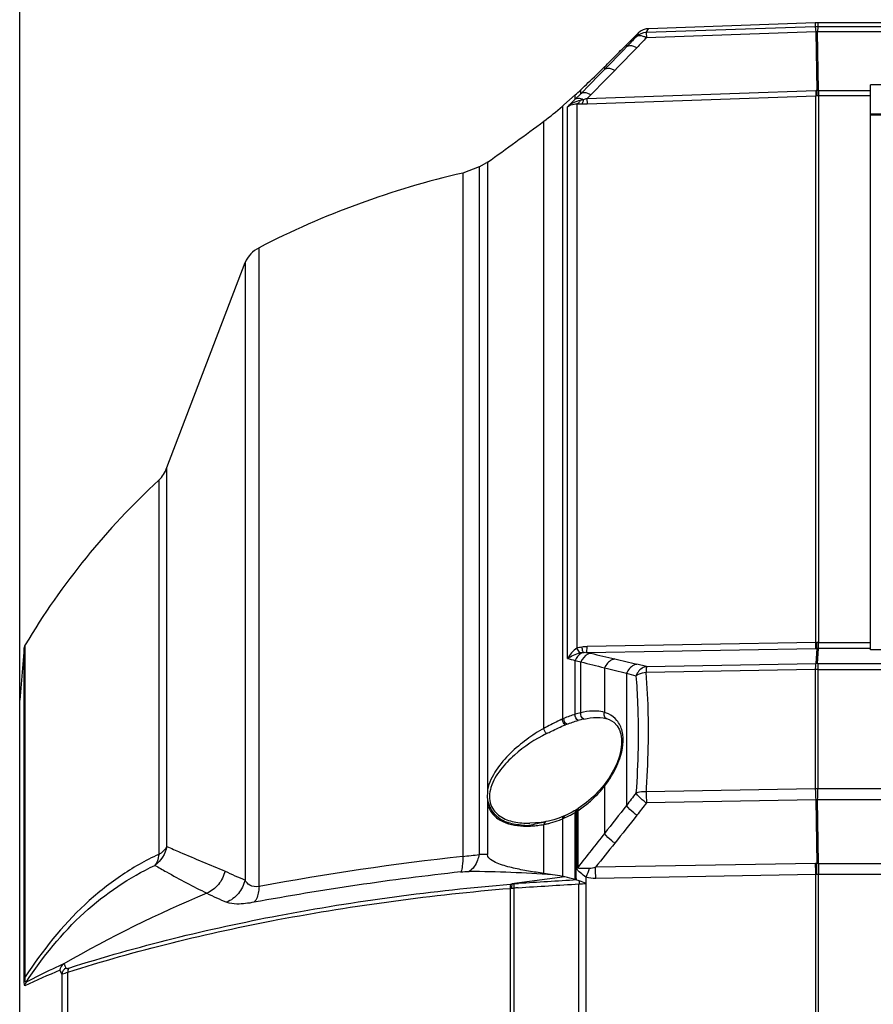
# Model space of a CAD drawing. Header units: millimetres. Extents: x 0 to 420, y 0 to 297.
# Tile 66 of 100: x 190 to 202, y 206 to 219. Entities that reach past the tile are written whole.
import ezdxf

# ---------------------------------------------------------------- set-up
doc = ezdxf.new("R2010")
doc.units = ezdxf.units.MM
doc.header["$LTSCALE"] = 23.1
doc.layers.get('0').update_dxf_attribs({"linetype": 'CONTINUOUS'})
doc.layers.add('DIM_PILOTEES', color=7, linetype='CONTINUOUS')
doc.styles.get("Standard").update_dxf_attribs({"font": 'txt', "width": 0.7})
doc.dimstyles.new('DIMSTYLE_5', dxfattribs={"dimtxt": 2.5, "dimasz": 3.5, "dimexe": 2, "dimexo": 0, "dimtad": 1, "dimlfac": 5, "dimdsep": 46, "dimtxsty": 'Standard', "dimblk": '_FILLED', "dimblk1": '_FILLED', "dimblk2": '_FILLED', "dimcen": 0, "dimazin": 2, "dimtp": 0.5, "dimtm": 0.5, "dimtfac": 1, "dimtofl": 0, "dimtmove": 0, "dimatfit": 3, "dimldrblk": '_FILLED', "dimfxl": 0, "dimtolj": 1, "dimarcsym": 0})
doc.dimstyles.new('DIMSTYLE_6', dxfattribs={"dimtxt": 2.5, "dimasz": 3.5, "dimexe": 2, "dimexo": 0, "dimtad": 1, "dimdec": 1, "dimlfac": 5, "dimdsep": 46, "dimtxsty": 'Standard', "dimblk": '_FILLED', "dimblk1": '_FILLED', "dimblk2": '_FILLED', "dimcen": 0, "dimazin": 2, "dimtp": 0.5, "dimtm": 0.5, "dimtfac": 1, "dimtdec": 1, "dimtofl": 0, "dimtmove": 0, "dimatfit": 3, "dimldrblk": '_FILLED', "dimfxl": 0, "dimtolj": 1, "dimarcsym": 0})

# ---------------------------------------------------------------- blocks, each defined once
blk = doc.blocks.new('_FILLED')
at = {"color": 0, "linetype": 'ByBlock'}
blk.add_solid([(0, 0), (-1, 0.1429), (-1, -0.1429)], dxfattribs=at)
blk = doc.blocks.new('*D6')
at = {"layer": 'DIM_PILOTEES', "color": 2, "linetype": 'Continuous'}
for p, q in [((190.452, 210.298), (190.452, 242.392)), ((243.711, 216.801), (243.711, 242.392)), ((190.452, 240.392), (217.082, 240.392)), ((243.711, 240.392), (217.082, 240.392))]:
    blk.add_line(p, q, dxfattribs=at)
at = {"layer": 'DIM_PILOTEES', "color": 2, "linetype": 'Continuous', "xscale": 3.5, "yscale": 3.5, "zscale": 3.5, "rotation": 180}
blk.add_blockref('_FILLED', (190.452, 240.392), dxfattribs=at)
at = {"layer": 'DIM_PILOTEES', "color": 2, "linetype": 'Continuous', "xscale": 3.5, "yscale": 3.5, "zscale": 3.5}
blk.add_blockref('_FILLED', (243.711, 240.392), dxfattribs=at)
at = {"layer": 'DIM_PILOTEES', "color": 2, "linetype": 'Continuous', "insert": (217.082, 243.517), "char_height": 2.5, "width": 13.66071, "attachment_point": 2, "line_spacing_factor": 0.9}
blk.add_mtext('{\\ftxt;\\W0.0001;\\H0.0001;\\~}{\\ftxt;\\W3.6428571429;\\H2.5; }{\\ftxt;\\W0.0001;\\H0.0001;\\~}', dxfattribs=at)
blk = doc.blocks.new('*D7')
at = {"layer": 'DIM_PILOTEES', "color": 2, "linetype": 'Continuous'}
for p, q in [((190.452, 210.298), (190.452, 237.392)), ((230.501, 217.363), (230.501, 237.392)), ((190.452, 235.392), (210.477, 235.392)), ((230.501, 235.392), (210.477, 235.392))]:
    blk.add_line(p, q, dxfattribs=at)
at = {"layer": 'DIM_PILOTEES', "color": 2, "linetype": 'Continuous', "xscale": 3.5, "yscale": 3.5, "zscale": 3.5, "rotation": 180}
blk.add_blockref('_FILLED', (190.452, 235.392), dxfattribs=at)
at = {"layer": 'DIM_PILOTEES', "color": 2, "linetype": 'Continuous', "xscale": 3.5, "yscale": 3.5, "zscale": 3.5}
blk.add_blockref('_FILLED', (230.501, 235.392), dxfattribs=at)
at = {"layer": 'DIM_PILOTEES', "color": 2, "linetype": 'Continuous', "insert": (210.477, 238.517), "char_height": 2.5, "width": 13.92857, "attachment_point": 2, "line_spacing_factor": 0.9}
blk.add_mtext('{\\ftxt;\\W0.0001;\\H0.0001;\\~}{\\ftxt;\\W3.7142857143;\\H2.5; }{\\ftxt;\\W0.0001;\\H0.0001;\\~}', dxfattribs=at)

msp = doc.modelspace()

# ---------------------------------------------------------------- linework, layer by layer
at = {"color": 7, "linetype": 'Continuous'}
for p, q in [((198.6612, 219.044), (198.6904, 219.0955)), ((200.8765, 219.1214), (198.6615, 219.044)), ((198.6615, 219.044), (198.6903, 219.0955)), ((200.8755, 219.1718), (198.6903, 219.0955)), ((200.8755, 219.1718), (200.8765, 219.1214)), ((200.8765, 219.1214), (200.8835, 219.0546)), ((200.9112, 219.122), (200.9065, 219.055)), ((200.9104, 219.1724), (200.9108, 219.1374)), ((209.9015, 219.1724), (200.9104, 219.1724)), ((200.9108, 219.1374), (200.9112, 219.122)), ((209.9015, 219.122), (200.9112, 219.122)), ((198.4027, 218.8839), (198.5558, 219.037)), ((198.5558, 219.037), (198.527, 218.9867)), ((198.6615, 219.044), (198.6638, 218.9771)), ((200.8835, 219.0546), (198.6638, 218.9771)), ((200.8835, 219.0546), (200.897, 218.2839)), ((200.92, 218.2841), (200.9065, 219.055)), ((209.9015, 219.055), (200.9065, 219.055)), ((198.2618, 218.7432), (198.3331, 218.8152)), ((198.3328, 218.8149), (198.3582, 218.8406)), ((198.3582, 218.8406), (198.4027, 218.8839)), ((198.4027, 218.8839), (198.4027, 218.8564)), ((198.1159, 218.5965), (198.1159, 218.5612)), ((201.6015, 210.9568), (201.6015, 218.3581)), ((209.9015, 218.3581), (201.6015, 218.3581)), ((197.7297, 218.1704), (197.6282, 218.0729)), ((197.656, 218.1618), (197.7297, 218.227)), ((197.8036, 218.2437), (197.7296, 218.1702)), ((197.7296, 218.1702), (197.7297, 218.227)), ((197.8035, 218.2888), (197.8036, 218.2951)), ((197.8036, 218.2437), (197.8035, 218.2888)), ((200.8816, 218.2835), (197.8832, 218.1782)), ((197.9351, 218.2294), (197.8832, 218.1782)), ((197.8832, 218.1782), (197.8856, 218.1111)), ((197.8856, 218.1111), (200.884, 218.2164)), ((200.8816, 218.2835), (200.884, 218.2164)), ((200.884, 211.0541), (200.884, 218.2164)), ((200.9189, 218.217), (200.9189, 211.0546)), ((201.6015, 218.217), (200.9189, 218.217)), ((200.92, 218.2841), (201.6015, 218.2841)), ((197.5628, 218.0796), (197.5818, 218.0963)), ((197.5628, 218.0796), (197.5628, 210.0494)), ((197.5818, 218.0963), (197.656, 218.1618)), ((197.6282, 210.8428), (197.6282, 218.0729)), ((197.7533, 218.1089), (197.7533, 210.9803)), ((209.1187, 217.9757), (201.6015, 217.9757)), ((209.1054, 217.9622), (201.6015, 217.9622)), ((197.3209, 209.9267), (197.3209, 217.8841)), ((196.4728, 217.2859), (196.258, 217.2042)), ((196.4728, 217.2859), (196.5748, 217.3418)), ((196.4728, 217.2859), (196.4728, 208.2742)), ((196.5818, 217.3454), (196.5748, 217.3418)), ((196.5756, 217.3422), (196.5818, 217.3454)), ((196.5818, 217.3454), (196.5812, 217.3448)), ((196.5818, 217.3452), (196.5818, 209.123)), ((196.5824, 217.3457), (196.5822, 217.3456)), ((196.258, 217.2042), (196.258, 208.25)), ((193.5881, 207.8544), (193.5881, 216.2257)), ((192.3819, 213.3471), (193.4047, 216.0299)), ((193.4047, 216.0299), (193.4047, 207.9405)), ((192.3819, 208.3785), (192.3819, 213.3471)), ((192.2731, 213.1781), (192.2731, 209.7257)), ((190.5114, 210.9806), (190.4522, 210.298)), ((190.5114, 210.9806), (190.5251, 211.0229)), ((190.5114, 210.3621), (190.5114, 210.9807)), ((190.5251, 206.6729), (190.5251, 211.0229)), ((197.8832, 210.9233), (200.8816, 210.9755)), ((200.884, 211.0541), (197.8856, 211.0018)), ((200.897, 210.9757), (200.8835, 210.7763)), ((200.9065, 210.7765), (200.92, 210.976)), ((200.9189, 211.0546), (201.6015, 211.0546)), ((201.6015, 210.976), (200.92, 210.976)), ((209.9015, 210.9568), (201.6015, 210.9568)), ((197.7297, 210.1119), (197.7296, 210.8186)), ((197.8832, 210.9233), (197.9351, 210.9114)), ((197.8036, 210.1319), (197.8036, 210.7993)), ((198.1159, 210.7218), (198.1159, 210.1359)), ((198.6638, 210.7375), (198.5385, 210.7681)), ((200.8765, 210.6987), (198.6615, 210.66)), ((198.6638, 210.7375), (200.8835, 210.7763)), ((200.9065, 210.7765), (209.9015, 210.7765)), ((200.9112, 210.699), (200.9104, 209.9418)), ((200.9112, 210.699), (209.9015, 210.699)), ((198.4027, 210.6499), (198.4027, 208.9177)), ((190.4522, 206.046), (190.4522, 210.298)), ((190.5114, 206.6485), (190.5114, 210.3621)), ((198.0131, 210.0709), (198.0258, 210.0709)), ((198.0258, 210.0709), (198.0261, 210.0709)), ((198.1406, 210.0555), (198.1402, 210.0556)), ((200.9104, 209.9418), (200.9112, 209.1343)), ((192.2731, 209.7257), (192.2731, 209.0149)), ((198.1104, 209.1886), (198.1103, 209.1885)), ((198.1159, 209.1718), (198.1158, 208.5505)), ((192.2731, 209.0149), (192.2732, 208.2767)), ((200.8765, 209.134), (198.6615, 209.0953)), ((209.9015, 209.1343), (200.9112, 209.1343)), ((196.5818, 208.9331), (196.5818, 208.2737)), ((200.8835, 208.9896), (198.6638, 208.9508)), ((200.8835, 208.9896), (200.895, 208.1583)), ((200.918, 208.1583), (200.9065, 208.9898)), ((209.9015, 208.9898), (200.9065, 208.9898)), ((197.5787, 208.7757), (197.5174, 208.7516)), ((197.5788, 208.7758), (197.5787, 208.7757)), ((197.597, 208.7838), (197.5788, 208.7758)), ((197.691, 208.8301), (197.6638, 208.8158)), ((197.7297, 208.8263), (197.7438, 208.835)), ((197.7297, 207.9464), (197.7297, 208.8263)), ((197.7438, 207.9607), (197.7438, 208.835)), ((197.7527, 208.8395), (197.7527, 208.1016)), ((197.7639, 208.847), (197.7639, 208.1063)), ((197.772, 208.8769), (197.7717, 208.8767)), ((197.2845, 208.6953), (197.1344, 208.6837)), ((197.1344, 208.6838), (197.1344, 208.6838)), ((197.3169, 208.7003), (197.2845, 208.6953)), ((197.3169, 208.7003), (197.3173, 208.7004)), ((197.3457, 208.7054), (197.3173, 208.7004)), ((197.3209, 208.0262), (197.3209, 208.6687)), ((197.3457, 208.7054), (197.3457, 208.7054)), ((197.5628, 208.7414), (197.5628, 207.9878)), ((200.8799, 208.1582), (197.9969, 208.1072)), ((200.918, 208.1583), (200.9172, 208.0114)), ((200.918, 208.1583), (209.9015, 208.1583)), ((197.5937, 207.9822), (196.9015, 207.8918)), ((197.8718, 207.9786), (197.8706, 207.8968)), ((200.8823, 208.0114), (197.9993, 207.9605)), ((200.8823, 193.4111), (200.8823, 208.0114)), ((200.9172, 193.411), (200.9172, 208.0114)), ((209.9015, 208.0114), (200.9172, 208.0114)), ((196.8838, 207.887), (196.9015, 207.8885)), ((196.9015, 207.8714), (196.9015, 207.8918)), ((196.9022, 207.8714), (196.9015, 207.8886)), ((196.9295, 207.8903), (196.9868, 207.8941)), ((197.7468, 207.943), (197.7297, 207.9464)), ((197.7802, 193.533), (197.7802, 207.8895)), ((197.8706, 207.8968), (197.8693, 200.7112)), ((196.8771, 207.8312), (196.8954, 207.8328)), ((196.8771, 207.8312), (196.8771, 193.5913)), ((196.9252, 207.8348), (196.9252, 193.5877)), ((191.0026, 206.7053), (191.0026, 194.7172)), ((191.0818, 194.6899), (191.0818, 206.7326))]:
    msp.add_line(p, q, dxfattribs=at)
for points in [[(198.6903, 219.0955), (198.6602, 219.0921), (198.6226, 219.0811), (198.5879, 219.063), (198.5558, 219.037)], [(200.9104, 219.1724), (200.8934, 219.1723), (200.8755, 219.1718)], [(198.0261, 210.0709), (198.0583, 210.0696), (198.0979, 210.065)], [(198.0979, 210.065), (198.1335, 210.0575), (198.1406, 210.0555)], [(198.1402, 210.0556), (198.1741, 210.0436), (198.2354, 210.0077)], [(198.2354, 210.0077), (198.2798, 209.9622), (198.3109, 209.9085), (198.3298, 209.8506), (198.3389, 209.7883), (198.3389, 209.7196), (198.3295, 209.6449), (198.3098, 209.5637), (198.2787, 209.4757), (198.2339, 209.3799), (198.1752, 209.2799), (198.1103, 209.1885)], [(198.1104, 209.1886), (198.0538, 209.1216), (197.9711, 209.0365), (197.8805, 208.9569), (197.7716, 208.8766)], [(197.5174, 208.7516), (197.452, 208.7306), (197.3827, 208.713), (197.3458, 208.7054)], [(197.6638, 208.8158), (197.6372, 208.8025), (197.6115, 208.7904), (197.5969, 208.7837)], [(197.7392, 208.8572), (197.7186, 208.8453), (197.691, 208.8301)], [(197.7528, 208.8654), (197.748, 208.8626), (197.7424, 208.8592), (197.7389, 208.857)], [(197.7441, 208.8349), (197.7455, 208.8356), (197.7469, 208.8363)], [(197.7469, 208.8363), (197.7497, 208.8379), (197.7512, 208.8387), (197.7527, 208.8395)], [(197.7717, 208.8767), (197.7668, 208.8735), (197.7617, 208.8705)]]:
    msp.add_lwpolyline(points, dxfattribs=at)
for centre, radius, start, end in [((200.9114, 218.1157), 1.0063, 90.01245, 91.98755), ((237.8751, 181.3141), 54.4747, 136.24621, 136.43576), ((243.8165, 175.7364), 62.5182, 136.239079, 136.405383), ((200.9215, 217.5376), 1.5175, 90.56574, 91.43426), ((238.5637, 179.547), 56.1972, 135.6138, 136.0337), ((240.6126, 177.6458), 58.887, 135.601357, 136.004476), ((234.4988, 182.4452), 51.2647, 135.21078, 135.70882), ((161.2316, 256.502), 52.8894, 313.89387, 314.21772), ((237.4557, 179.6149), 55.2536, 135.19942, 135.66436), ((171.055, 246.2695), 38.7047, 313.71674, 313.9167), ((163.4474, 255.5076), 50.647, 312.60088, 312.71455), ((200.9162, 217.3113), 0.9728, 91.13499, 92.03784), ((200.9152, 217.3306), 0.8863, 91.19061, 92.01636), ((200.9185, 217.1773), 1.0397, 89.97555, 91.19521), ((200.9169, 217.2966), 0.9876, 89.82036, 91.15501), ((195.1031, 220.877), 3.7251, 306.53866, 311.3249), ((197.7707, 220.7142), 2.6053, 269.61702, 271.01564), ((197.7528, 221.8422), 3.7335, 270.98352, 272.03852), ((162.6276, 264.6869), 58.2591, 305.648661, 306.54826), ((198.8198, 206.0819), 11.4135, 102.97071, 117.28236), ((193.7715, 215.8702), 0.4, 117.28236, 156.46514), ((192.0019, 213.472), 0.4, 312.69347, 341.79514), ((198.8198, 206.0819), 9.6548, 132.69347, 149.21848), ((200.8166, 214.7386), 3.7637, 270.99057, 271.22389), ((200.8466, 213.2793), 2.2255, 270.96394, 271.29268), ((200.9229, 209.866), 1.1886, 90.18979, 91.25673), ((200.9209, 209.8515), 1.1245, 90.04644, 91.21861), ((216.4863, 288.8819), 80.147, 256.61669, 256.847793), ((219.7494, 300.0746), 91.7908, 256.454027, 256.639402), ((475.7565, 209.9613), 274.881, 179.846308, 180.004125), ((200.9085, 209.014), 1.6849, 89.91031, 91.08976), ((200.9039, 209.7572), 1.0193, 89.85357, 91.1465), ((201.9231, 224.2229), 14.0224, 255.45957, 255.98415), ((198.177, 208.6801), 1.5007, 113.36883, 114.15811), ((198.0828, 208.9365), 1.1391, 102.1075, 105.98125), ((198.2023, 208.5189), 1.574, 111.67946, 112.42255), ((535.8578, 209.9477), 334.9822, 180.001053, 180.139177), ((196.9896, 210.0409), 1.4226, 322.3433, 326.15402), ((225.5606, 188.1949), 34.1613, 142.31181, 142.65447), ((204.8135, 209.1226), 6.152, 180.25391, 181.5995), ((200.9156, 206.6388), 2.4955, 90.10186, 90.89821), ((202.9321, 209.1614), 2.0558, 180.76444, 184.79393), ((197.8611, 209.1607), 3.0502, 356.78866, 359.5043), ((196.5908, 210.5572), 2.0739, 304.44584, 306.89107), ((250.0582, 168.2127), 65.766, 141.76163, 142.167375), ((257.7776, 163.0441), 74.8456, 142.167694, 142.324378), ((200.8679, 212.0956), 3.106, 270.2879, 270.71218), ((196.9992, 210.0505), 1.4252, 293.29694, 294.12772), ((196.9871, 210.0786), 1.4558, 294.10967, 297.35469), ((196.9561, 210.1392), 1.5239, 297.34339, 298.3913), ((196.9407, 210.1677), 1.5563, 298.39021, 299.42309), ((196.9297, 210.1873), 1.5788, 299.42303, 300.44845), ((197.6655, 208.9804), 0.1658, 301.71976, 306.39402), ((251.724, 166.5357), 67.9267, 141.534512, 141.927873), ((197.0898, 209.7677), 1.1216, 270.19006, 273.77085), ((197.0813, 209.8996), 1.2537, 273.76052, 277.23965), ((197.0657, 210.0225), 1.3776, 277.24045, 280.67288), ((197.1051, 209.8376), 1.1886, 280.45581, 282.64526), ((197.1073, 209.828), 1.1788, 282.64556, 284.77335), ((197.1249, 209.7645), 1.1129, 284.7293, 291.09217), ((197.1389, 209.7256), 1.0716, 291.14116, 293.30272), ((249.9235, 167.1043), 66.346, 141.340177, 141.829545), ((253.2799, 164.5714), 70.3666, 141.450048, 141.779252), ((200.3047, 171.7183), 36.7551, 96.32108, 100.52939), ((194.0275, 228.9517), 20.8216, 276.14963, 276.74457), ((196.2021, 190.311), 17.9659, 88.78967, 89.13593), ((197.6736, 208.3336), 0.2446, 288.86549, 291.66295), ((191.8849, 207.9347), 6.1145, 0.2417, 1.61741), ((200.8941, 207.3806), 0.7777, 89.92848, 91.04415), ((194.7676, 207.9857), 6.1147, 0.24051, 1.61612), ((193.2903, 208.0923), 7.605, 359.39065, 0.49718), ((200.8891, 200.2975), 7.8609, 89.78884, 89.9565), ((195.9177, 213.9229), 6.4888, 244.67973, 247.21522), ((200.3194, 170.7816), 37.4885, 96.2607, 100.44672), ((196.1655, 189.7256), 18.3276, 86.03002, 89.44849), ((194.8695, 191.2067), 16.9972, 81.32182, 81.708), ((196.7744, 203.6568), 4.4022, 79.68189, 81.37991), ((200.894, 207.3734), 0.638, 89.91562, 91.04886), ((200.8891, 199.9648), 8.0467, 89.80001, 89.95866), ((196.7311, 210.89), 3.0062, 273.24873, 273.78347), ((197.4585, 207.8424), 0.5333, 179.43385, 180.81157), ((210.9527, -7.083), 215.4302, 93.51367, 93.716973), ((197.6401, 210.2011), 2.3159, 273.4674, 275.6785), ((199.3344, 192.416), 16.6444, 112.72883, 119.92586), ((195.7501, 213.6299), 6.5167, 244.10165, 246.60815), ((197.265, 207.833), 0.3879, 178.36298, 180.26704), ((197.0314, 207.8406), 0.1362, 178.72014, 183.29365), ((196.5524, 213.0811), 5.2595, 273.73983, 274.06499), ((198.1449, 190.9521), 16.9267, 93.93279, 94.13221), ((196.0649, 209.3141), 5.6085, 206.16266, 206.78208), ((196.2449, 194.2393), 13.5813, 112.82309, 114.92328), ((196.0505, 209.2287), 5.6436, 205.97162, 206.56022)]:
    msp.add_arc(centre, radius, start, end, dxfattribs=at)
for points in [[(198.6615, 219.044), (198.6128, 219.0427), (198.5616, 219.021), (198.527, 218.9867)], [(197.8832, 218.1782), (197.8678, 218.1736), (197.8523, 218.1689), (197.8366, 218.1654)], [(197.7949, 218.1555), (197.7341, 218.1434), (197.6754, 218.1132), (197.6282, 218.0729)], [(197.8365, 218.165), (197.8231, 218.1614), (197.8097, 218.1578), (197.7959, 218.1563)], [(197.7533, 210.9803), (197.7021, 210.9454), (197.6603, 210.8958), (197.6282, 210.8428)], [(197.7533, 210.9803), (197.774, 210.9876), (197.7956, 210.9927), (197.8173, 210.9961)], [(197.8173, 210.9961), (197.8399, 210.9997), (197.8628, 211.0014), (197.8856, 211.0018)], [(197.6282, 210.8428), (197.6786, 210.8769), (197.7356, 210.9037), (197.7949, 210.9174)], [(197.6282, 210.8428), (197.6622, 210.8351), (197.6961, 210.827), (197.73, 210.819)], [(197.7296, 210.8186), (197.754, 210.8112), (197.7793, 210.807), (197.8036, 210.7993)], [(197.7949, 210.9174), (197.8082, 210.9205), (197.8222, 210.9235), (197.8357, 210.9216)], [(197.8368, 210.9232), (197.852, 210.9241), (197.8676, 210.9249), (197.8826, 210.9221)], [(197.8035, 210.799), (197.9074, 210.7724), (198.0118, 210.7476), (198.116, 210.7221)], [(198.1158, 210.7216), (198.2114, 210.6973), (198.3072, 210.674), (198.4028, 210.6501)], [(197.6208, 209.9815), (197.596, 209.9956), (197.5808, 210.0292), (197.5818, 210.0577)], [(197.7297, 210.112), (197.6794, 210.0969), (197.63, 210.0786), (197.5818, 210.0577)], [(197.7692, 210.0316), (197.7413, 210.0421), (197.7256, 210.0824), (197.7297, 210.1119)], [(197.8036, 210.1319), (197.7787, 210.1262), (197.7541, 210.1194), (197.7297, 210.1119)], [(197.8439, 210.0503), (197.8146, 210.058), (197.7981, 210.1021), (197.8036, 210.1319)], [(197.9548, 210.1533), (197.904, 210.1512), (197.8525, 210.146), (197.8036, 210.1319)], [(197.8439, 210.0503), (197.8994, 210.0626), (197.9563, 210.0703), (198.0131, 210.0709)], [(198.0143, 210.1531), (197.9945, 210.1542), (197.9747, 210.1541), (197.9548, 210.1533)], [(198.1159, 210.1359), (198.083, 210.1457), (198.0486, 210.1511), (198.0143, 210.1531)], [(198.1665, 210.116), (198.1501, 210.1237), (198.1331, 210.1303), (198.1159, 210.1359)], [(197.3563, 209.8596), (197.338, 209.877), (197.3245, 209.9016), (197.3209, 209.9267)], [(197.6208, 209.9816), (197.6693, 210.0008), (197.7189, 210.0177), (197.7692, 210.0316)], [(198.1712, 209.2486), (198.2052, 209.2993), (198.236, 209.3523), (198.2627, 209.4072)], [(197.9591, 209.0018), (198.0155, 209.0544), (198.0679, 209.1115), (198.1159, 209.1718)], [(196.5818, 209.123), (196.5808, 209.09), (196.5802, 209.0569), (196.5772, 209.024)], [(196.5772, 209.024), (196.581, 208.9939), (196.5814, 208.9634), (196.5818, 208.9331)], [(197.8358, 208.8986), (197.8786, 208.9309), (197.9199, 208.9652), (197.9591, 209.0018)], [(197.5787, 208.7757), (197.5707, 208.7723), (197.5656, 208.7627), (197.5639, 208.7541)], [(197.5818, 208.7498), (197.5814, 208.7621), (197.5855, 208.7788), (197.5969, 208.7836)], [(197.2071, 208.6748), (197.2436, 208.6839), (197.2799, 208.6946), (197.317, 208.7005)], [(197.3457, 208.7054), (197.3346, 208.7033), (197.3264, 208.691), (197.3232, 208.6802)], [(192.3819, 208.3783), (192.3616, 208.2832), (192.3023, 208.1905), (192.2239, 208.1328)], [(197.9969, 208.1072), (197.9702, 208.0977), (197.9417, 208.0901), (197.9134, 208.0915)], [(196.2293, 208.0463), (196.2667, 208.0505), (196.3043, 208.0527), (196.3419, 208.0524)], [(197.5936, 207.982), (197.5833, 207.9839), (197.5731, 207.9862), (197.5628, 207.9876)], [(197.7297, 207.9464), (197.6842, 207.9577), (197.6391, 207.9706), (197.5936, 207.982)], [(197.9134, 208.0915), (197.9017, 208.0532), (197.8879, 208.0154), (197.8718, 207.9786)], [(197.9993, 207.9605), (197.9564, 207.9597), (197.9124, 207.9645), (197.8718, 207.9786)], [(196.8998, 207.8713), (196.8966, 207.8625), (196.8955, 207.853), (196.8952, 207.8437)], [(196.984, 207.839), (197.2493, 207.8572), (197.5148, 207.8731), (197.7802, 207.8895)], [(197.7297, 207.9464), (197.7344, 207.9522), (197.7401, 207.957), (197.7456, 207.962)], [(197.7468, 207.943), (197.759, 207.94), (197.7717, 207.9372), (197.7828, 207.9312)], [(197.7826, 207.9332), (197.8131, 207.9233), (197.8427, 207.9104), (197.8718, 207.8969)], [(191.0311, 206.8413), (191.0022, 206.8246), (190.979, 206.7905), (190.9769, 206.7573)], [(191.0581, 206.787), (191.0287, 206.7722), (191.0051, 206.7381), (191.0026, 206.7053)], [(190.5217, 206.5558), (190.5225, 206.5714), (190.5262, 206.591), (190.5396, 206.5989)]]:
    msp.add_open_spline(points, degree=3, dxfattribs=at)
for points, knots in [([(198.6638, 218.9771), (198.6508, 218.9841), (198.6096, 219.003), (198.551, 219.0081), (198.527, 218.9867)], [0, 0, 0, 0, 0.3142993, 1, 1, 1, 1]), ([(198.1159, 218.5965), (198.1412, 218.6217), (198.2176, 218.6986), (198.294, 218.7755), (198.345, 218.8273)], [0, 0, 0, 0, 0.3294445, 1, 1, 1, 1]), ([(198.5385, 218.8459), (198.5254, 218.8529), (198.4845, 218.8717), (198.4267, 218.8771), (198.4027, 218.8564)], [0, 0, 0, 0, 0.3191461, 1, 1, 1, 1]), ([(198.2497, 218.5488), (198.2369, 218.5558), (198.1966, 218.5746), (198.1402, 218.5808), (198.1159, 218.5612)], [0, 0, 0, 0, 0.3182837, 1, 1, 1, 1]), ([(197.8365, 218.165), (197.8262, 218.1697), (197.7929, 218.1824), (197.75, 218.1847), (197.7296, 218.1702)], [0, 0, 0, 0, 0.3111483, 1, 1, 1, 1]), ([(197.9351, 218.2294), (197.9225, 218.2363), (197.883, 218.2551), (197.8283, 218.2622), (197.8036, 218.2437)], [0, 0, 0, 0, 0.3174079, 1, 1, 1, 1]), ([(200.897, 218.2839), (200.897, 218.2755), (200.897, 218.2532), (200.8981, 218.2307), (200.8968, 218.2168)], [0, 0, 0, 0, 0.3755076, 1, 1, 1, 1]), ([(200.92, 218.2841), (200.9199, 218.2756), (200.9195, 218.2532), (200.9199, 218.2308), (200.9189, 218.217)], [0, 0, 0, 0, 0.3817745, 1, 1, 1, 1]), ([(197.6282, 218.0729), (197.6541, 218.092), (197.6977, 218.1083), (197.7416, 218.1095), (197.7533, 218.1089)], [0, 0, 0, 0, 0.7330377, 1, 1, 1, 1]), ([(197.7949, 218.1555), (197.7922, 218.1495), (197.7825, 218.1312), (197.7673, 218.1129), (197.7533, 218.1089)], [0, 0, 0, 0, 0.311627, 1, 1, 1, 1]), ([(197.8365, 218.165), (197.8345, 218.1523), (197.8301, 218.1339), (197.8229, 218.1131), (197.8169, 218.1093)], [0, 0, 0, 0, 0.6434881, 1, 1, 1, 1]), ([(197.7949, 210.9174), (197.7916, 210.9206), (197.7752, 210.9398), (197.7627, 210.962), (197.7533, 210.9803)], [0, 0, 0, 0, 0.1840496, 1, 1, 1, 1]), ([(197.8367, 210.9232), (197.8351, 210.9269), (197.8272, 210.9508), (197.8217, 210.9754), (197.8173, 210.9961)], [0, 0, 0, 0, 0.1596742, 1, 1, 1, 1]), ([(197.8832, 210.9233), (197.8837, 210.9268), (197.8853, 210.953), (197.8855, 210.9792), (197.8856, 211.0018)], [0, 0, 0, 0, 0.1370329, 1, 1, 1, 1]), ([(200.8816, 210.9755), (200.8821, 210.979), (200.8837, 211.0053), (200.8839, 211.0315), (200.884, 211.0541)], [0, 0, 0, 0, 0.137209, 1, 1, 1, 1]), ([(200.897, 210.9757), (200.8971, 210.9793), (200.8973, 211.0055), (200.8971, 211.0318), (200.8968, 211.0544)], [0, 0, 0, 0, 0.1366657, 1, 1, 1, 1]), ([(200.92, 210.976), (200.9198, 210.9795), (200.9194, 211.0058), (200.9191, 211.032), (200.9189, 211.0546)], [0, 0, 0, 0, 0.1352479, 1, 1, 1, 1]), ([(197.8368, 210.9232), (197.8256, 210.9192), (197.7799, 210.8964), (197.7463, 210.8537), (197.7296, 210.8186)], [0, 0, 0, 0, 0.2330244, 1, 1, 1, 1]), ([(197.9351, 210.9114), (197.9216, 210.9091), (197.865, 210.8902), (197.8229, 210.8402), (197.8036, 210.7993)], [0, 0, 0, 0, 0.2317348, 1, 1, 1, 1]), ([(198.2497, 210.8372), (198.2359, 210.8349), (198.1779, 210.8155), (198.135, 210.764), (198.1159, 210.7218)], [0, 0, 0, 0, 0.2321475, 1, 1, 1, 1]), ([(198.5385, 210.7681), (198.5244, 210.7658), (198.4653, 210.746), (198.4217, 210.6931), (198.4027, 210.6499)], [0, 0, 0, 0, 0.2324269, 1, 1, 1, 1]), ([(198.6638, 210.7375), (198.6498, 210.7352), (198.5901, 210.7153), (198.5458, 210.6619), (198.527, 210.618)], [0, 0, 0, 0, 0.2295931, 1, 1, 1, 1]), ([(198.6638, 210.7375), (198.6634, 210.734), (198.6617, 210.7082), (198.6616, 210.6823), (198.6615, 210.66)], [0, 0, 0, 0, 0.1359601, 1, 1, 1, 1]), ([(200.8835, 210.7763), (200.8821, 210.7729), (200.8772, 210.7471), (200.8768, 210.721), (200.8765, 210.6987)], [0, 0, 0, 0, 0.1401519, 1, 1, 1, 1]), ([(200.9065, 210.7765), (200.9074, 210.7731), (200.9107, 210.7472), (200.911, 210.7213), (200.9112, 210.699)], [0, 0, 0, 0, 0.1369574, 1, 1, 1, 1]), ([(198.6615, 210.66), (198.6253, 210.6573), (198.578, 210.646), (198.5361, 210.6239), (198.527, 210.618)], [0, 0, 0, 0, 0.7696518, 1, 1, 1, 1]), ([(198.527, 210.618), (198.5368, 210.4965), (198.5666, 209.9843), (198.5546, 209.4701), (198.527, 209.0799)], [0, 0, 0, 0, 0.2374843, 1, 1, 1, 1]), ([(198.6904, 209.9034), (198.6904, 209.9682), (198.6881, 210.2206), (198.6762, 210.473), (198.6612, 210.66)], [0, 0, 0, 0, 0.2568505, 1, 1, 1, 1]), ([(197.5628, 210.0494), (197.543, 210.0405), (197.461, 210.0022), (197.3809, 209.9601), (197.3209, 209.9267)], [0, 0, 0, 0, 0.2407431, 1, 1, 1, 1]), ([(197.6019, 209.9739), (197.5964, 209.9772), (197.5749, 209.997), (197.5624, 210.0269), (197.5628, 210.0494)], [0, 0, 0, 0, 0.2233812, 1, 1, 1, 1]), ([(198.1403, 210.0556), (198.1231, 210.0608), (198.1067, 210.0894), (198.1095, 210.1141), (198.111, 210.1212)], [0, 0, 0, 0, 0.711574, 1, 1, 1, 1]), ([(198.111, 210.1212), (198.1116, 210.1237), (198.113, 210.1287), (198.1149, 210.1336), (198.1159, 210.1359)], [0, 0, 0, 0, 0.5021375, 1, 1, 1, 1]), ([(198.3448, 209.8928), (198.3323, 209.9431), (198.2903, 210.0363), (198.2082, 210.0965), (198.1665, 210.116)], [0, 0, 0, 0, 0.5298763, 1, 1, 1, 1]), ([(197.3209, 209.9267), (197.2418, 209.8851), (197.0885, 209.7837), (196.8055, 209.5489), (196.6216, 209.3077), (196.5818, 209.1237)], [0, 0, 0, 0, 0.2410446, 0.4920774, 1, 1, 1, 1]), ([(197.3563, 209.8596), (197.3771, 209.8702), (197.4579, 209.9106), (197.54, 209.9483), (197.6019, 209.9739)], [0, 0, 0, 0, 0.2579148, 1, 1, 1, 1]), ([(197.3563, 209.8596), (197.2054, 209.784), (196.9872, 209.6408), (196.7457, 209.3922), (196.6115, 209.1747), (196.5918, 208.9265), (196.7402, 208.7596), (196.9315, 208.6941), (197.0657, 208.6832), (197.1344, 208.6838)], [0, 0, 0, 0, 0.2722826, 0.4149476, 0.5565579, 0.679745, 0.7842362, 0.8893251, 1, 1, 1, 1]), ([(198.2627, 209.4072), (198.2824, 209.4479), (198.3459, 209.5998), (198.3736, 209.7758), (198.3448, 209.8928)], [0, 0, 0, 0, 0.2728545, 1, 1, 1, 1]), ([(198.6612, 209.0953), (198.666, 209.164), (198.6827, 209.433), (198.6904, 209.7026), (198.6904, 209.9034)], [0, 0, 0, 0, 0.2552927, 1, 1, 1, 1]), ([(198.1103, 209.1885), (198.109, 209.1868), (198.1104, 209.1797), (198.1136, 209.175), (198.1159, 209.1718)], [0, 0, 0, 0, 0.3528242, 1, 1, 1, 1]), ([(196.5778, 209.0234), (196.5864, 208.9541), (196.6186, 208.8486), (196.7216, 208.7609), (196.8316, 208.6905), (196.9639, 208.6704), (197.0997, 208.6508), (197.1706, 208.6658), (197.2071, 208.6748)], [0, 0, 0, 0, 0.2581675, 0.3767286, 0.4945207, 0.7369827, 0.8608401, 1, 1, 1, 1]), ([(198.6615, 209.0953), (198.6493, 209.0959), (198.6041, 209.0959), (198.5582, 209.0906), (198.527, 209.0799)], [0, 0, 0, 0, 0.2710047, 1, 1, 1, 1]), ([(198.6638, 208.9508), (198.6499, 208.9606), (198.6001, 208.9986), (198.5531, 209.0422), (198.527, 209.0799)], [0, 0, 0, 0, 0.2701038, 1, 1, 1, 1]), ([(196.5818, 208.933), (196.595, 208.8814), (196.6484, 208.7857), (196.8269, 208.6676), (196.9883, 208.6459), (197.0935, 208.6461)], [0, 0, 0, 0, 0.2547173, 0.4969511, 1, 1, 1, 1]), ([(198.5385, 208.789), (198.5245, 208.7988), (198.4749, 208.8367), (198.4282, 208.8801), (198.4027, 208.9177)], [0, 0, 0, 0, 0.2736275, 1, 1, 1, 1]), ([(197.5639, 208.7541), (197.5635, 208.7521), (197.5629, 208.7479), (197.5628, 208.7436), (197.5628, 208.7414)], [0, 0, 0, 0, 0.4793306, 1, 1, 1, 1]), ([(197.7296, 208.8395), (197.7293, 208.8374), (197.7291, 208.833), (197.7294, 208.8285), (197.7297, 208.8262)], [0, 0, 0, 0, 0.4801108, 1, 1, 1, 1]), ([(197.7389, 208.857), (197.7363, 208.8554), (197.7316, 208.85), (197.73, 208.8432), (197.7296, 208.8395)], [0, 0, 0, 0, 0.4532971, 1, 1, 1, 1]), ([(197.7437, 208.8481), (197.7435, 208.846), (197.7433, 208.8416), (197.7436, 208.8372), (197.744, 208.8349)], [0, 0, 0, 0, 0.4916523, 1, 1, 1, 1]), ([(197.7527, 208.8654), (197.7501, 208.8638), (197.7458, 208.8582), (197.7442, 208.8517), (197.7437, 208.8481)], [0, 0, 0, 0, 0.4614684, 1, 1, 1, 1]), ([(197.7523, 208.8527), (197.7521, 208.8505), (197.7519, 208.8461), (197.7523, 208.8417), (197.7527, 208.8395)], [0, 0, 0, 0, 0.4906771, 1, 1, 1, 1]), ([(197.7611, 208.8702), (197.7584, 208.8687), (197.754, 208.863), (197.7527, 208.8563), (197.7523, 208.8527)], [0, 0, 0, 0, 0.4509653, 1, 1, 1, 1]), ([(197.7633, 208.8584), (197.7632, 208.8565), (197.7631, 208.8527), (197.7635, 208.8489), (197.7639, 208.847)], [0, 0, 0, 0, 0.4932582, 1, 1, 1, 1]), ([(197.7717, 208.8767), (197.7691, 208.8749), (197.7649, 208.8689), (197.7636, 208.8621), (197.7633, 208.8584)], [0, 0, 0, 0, 0.4616235, 1, 1, 1, 1]), ([(197.3232, 208.6802), (197.3227, 208.6784), (197.3217, 208.6746), (197.3211, 208.6707), (197.3209, 208.6687)], [0, 0, 0, 0, 0.4842062, 1, 1, 1, 1]), ([(198.2497, 208.4229), (198.236, 208.4326), (198.1871, 208.4703), (198.1413, 208.5135), (198.1158, 208.5505)], [0, 0, 0, 0, 0.2724245, 1, 1, 1, 1]), ([(192.2731, 208.2758), (192.2852, 208.2825), (192.3275, 208.3092), (192.3645, 208.3464), (192.3819, 208.3783)], [0, 0, 0, 0, 0.2758809, 1, 1, 1, 1]), ([(192.3819, 208.3785), (192.4389, 208.3548), (192.6915, 208.2456), (192.9447, 208.1377), (193.1426, 208.0576)], [0, 0, 0, 0, 0.2242839, 1, 1, 1, 1]), ([(192.2732, 208.2767), (192.0974, 208.1974), (191.7594, 207.9979), (191.1306, 207.4998), (190.7509, 207.0149), (190.5251, 206.6729)], [0, 0, 0, 0, 0.2410754, 0.4877495, 1, 1, 1, 1]), ([(192.2731, 208.2758), (192.2721, 208.2617), (192.2658, 208.2115), (192.2471, 208.1612), (192.2239, 208.1328)], [0, 0, 0, 0, 0.2781122, 1, 1, 1, 1]), ([(196.258, 208.25), (196.2583, 208.2076), (196.2552, 208.1397), (196.2442, 208.0694), (196.2312, 208.0465)], [0, 0, 0, 0, 0.6167782, 1, 1, 1, 1]), ([(196.4728, 208.2742), (196.467, 208.2492), (196.4423, 208.167), (196.3944, 208.0836), (196.3416, 208.0524)], [0, 0, 0, 0, 0.2945215, 1, 1, 1, 1]), ([(197.3209, 208.0262), (197.2536, 208.0359), (197.1196, 208.0568), (196.922, 208.0942), (196.7584, 208.1387), (196.6407, 208.1873), (196.5818, 208.2408), (196.5818, 208.2737)], [0, 0, 0, 0, 0.2541496, 0.5062107, 0.7546413, 0.8767883, 1, 1, 1, 1]), ([(190.5368, 206.6039), (190.7552, 206.9326), (191.2403, 207.5376), (191.8875, 207.9747), (192.224, 208.1329)], [0, 0, 0, 0, 0.5148574, 1, 1, 1, 1]), ([(192.224, 208.1329), (192.274, 208.1038), (192.4976, 207.9767), (192.7255, 207.857), (192.9038, 207.7676)], [0, 0, 0, 0, 0.2248566, 1, 1, 1, 1]), ([(197.9134, 208.0915), (197.884, 208.093), (197.8507, 208.0955), (197.7587, 208.086), (197.7639, 208.1063)], [0, 0, 0, 0, 0.5852854, 1, 1, 1, 1]), ([(193.1425, 208.0575), (193.1281, 207.9943), (193.0695, 207.8739), (192.9625, 207.7928), (192.9038, 207.7676)], [0, 0, 0, 0, 0.5036934, 1, 1, 1, 1]), ([(197.8718, 207.9786), (197.8466, 207.9965), (197.8034, 208.0291), (197.7527, 208.0748), (197.7527, 208.1016)], [0, 0, 0, 0, 0.5349047, 1, 1, 1, 1]), ([(191.0979, 206.7871), (191.9983, 207.0755), (193.914, 207.5428), (195.8667, 207.8009), (196.8838, 207.887)], [0, 0, 0, 0, 0.4808357, 1, 1, 1, 1]), ([(193.4047, 207.9405), (193.39, 207.8766), (193.3306, 207.7552), (193.2223, 207.6736), (193.1629, 207.6488)], [0, 0, 0, 0, 0.5045992, 1, 1, 1, 1]), ([(193.5881, 207.8544), (193.5475, 207.8487), (193.4691, 207.8562), (193.4189, 207.9136), (193.4047, 207.9405)], [0, 0, 0, 0, 0.5745411, 1, 1, 1, 1]), ([(193.5881, 207.8544), (193.587, 207.8326), (193.5797, 207.7613), (193.5584, 207.6841), (193.5219, 207.6487)], [0, 0, 0, 0, 0.300716, 1, 1, 1, 1]), ([(196.8838, 207.887), (196.8827, 207.8849), (196.8782, 207.871), (196.8776, 207.8563), (196.8772, 207.8441)], [0, 0, 0, 0, 0.161466, 1, 1, 1, 1]), ([(196.9295, 207.8903), (196.9287, 207.8882), (196.9256, 207.8741), (196.9253, 207.8597), (196.9252, 207.8476)], [0, 0, 0, 0, 0.1578385, 1, 1, 1, 1]), ([(197.7468, 207.943), (197.747, 207.9462), (197.7469, 207.9526), (197.746, 207.9589), (197.7456, 207.962)], [0, 0, 0, 0, 0.5093053, 1, 1, 1, 1]), ([(197.7826, 207.9332), (197.7822, 207.9305), (197.7802, 207.9163), (197.7802, 207.9018), (197.7811, 207.8901)], [0, 0, 0, 0, 0.1832237, 1, 1, 1, 1]), ([(191.0818, 206.7326), (191.9834, 207.0205), (193.9023, 207.4873), (195.858, 207.7452), (196.8771, 207.8312)], [0, 0, 0, 0, 0.48066, 1, 1, 1, 1]), ([(193.5219, 207.6487), (193.4486, 207.6352), (193.3292, 207.6191), (193.2054, 207.6308), (193.1629, 207.6488)], [0, 0, 0, 0, 0.6180939, 1, 1, 1, 1]), ([(191.0278, 206.8394), (190.979, 206.818), (190.8135, 206.7433), (190.6511, 206.6621), (190.5367, 206.6039)], [0, 0, 0, 0, 0.293514, 1, 1, 1, 1]), ([(191.0026, 206.7053), (191.0054, 206.7069), (191.0315, 206.717), (191.0581, 206.7253), (191.0818, 206.7326)], [0, 0, 0, 0, 0.1144055, 1, 1, 1, 1]), ([(191.0581, 206.787), (191.0589, 206.7854), (191.0709, 206.7766), (191.0865, 206.7835), (191.0979, 206.7871)], [0, 0, 0, 0, 0.1301875, 1, 1, 1, 1]), ([(191.0979, 206.7871), (191.0951, 206.7843), (191.084, 206.7682), (191.0815, 206.7478), (191.0818, 206.7326)], [0, 0, 0, 0, 0.2087997, 1, 1, 1, 1]), ([(190.5114, 206.6485), (190.5124, 206.655), (190.5159, 206.6653), (190.5248, 206.6697), (190.5276, 206.6708)], [0, 0, 0, 0, 0.6818183, 1, 1, 1, 1]), ([(190.5217, 206.5558), (190.5155, 206.5529), (190.5123, 206.6077), (190.5114, 206.624), (190.5114, 206.6485)], [0, 0, 0, 0, 0.2199916, 1, 1, 1, 1]), ([(190.5367, 206.6039), (190.5352, 206.6025), (190.5241, 206.6), (190.5261, 206.6386), (190.5243, 206.6561), (190.5251, 206.6729)], [0, 0, 0, 0, 0.0793864, 0.3491476, 1, 1, 1, 1])]:
    msp.add_open_spline(points, degree=3, knots=knots, dxfattribs=at)

# ---------------------------------------------------------------- dimensions: what is measured, and where the dimension line sits
at = {"layer": 'DIM_PILOTEES', "color": 2, "linetype": 'Continuous'}
dim = msp.add_linear_dim(base=(190.4522, 240.3919), p1=(243.7115, 216.8011), p2=(190.4522, 210.298), angle=180, text='{\\ftxt;\\W0.0001;\\H0.0001;\\~}{\\ftxt;\\W3.6428571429;\\H2.5; }{\\ftxt;\\W0.0001;\\H0.0001;\\~}', dimstyle='DIMSTYLE_5', dxfattribs=at)
dim.commit()
dim.dimension.update_dxf_attribs({"geometry": '*D6', "text_midpoint": (216.7247, 240.3919), "dimtype": 160})
dim = msp.add_linear_dim(base=(230.5015, 235.3919), p1=(190.4522, 210.298), p2=(230.5015, 217.3631), text='{\\ftxt;\\W0.0001;\\H0.0001;\\~}{\\ftxt;\\W3.7142857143;\\H2.5; }{\\ftxt;\\W0.0001;\\H0.0001;\\~}', dimstyle='DIMSTYLE_6', dxfattribs=at)
dim.commit()
dim.dimension.update_dxf_attribs({"geometry": '*D7', "text_midpoint": (210.1197, 235.3919), "dimtype": 160})

doc.saveas('drawing.dxf')
